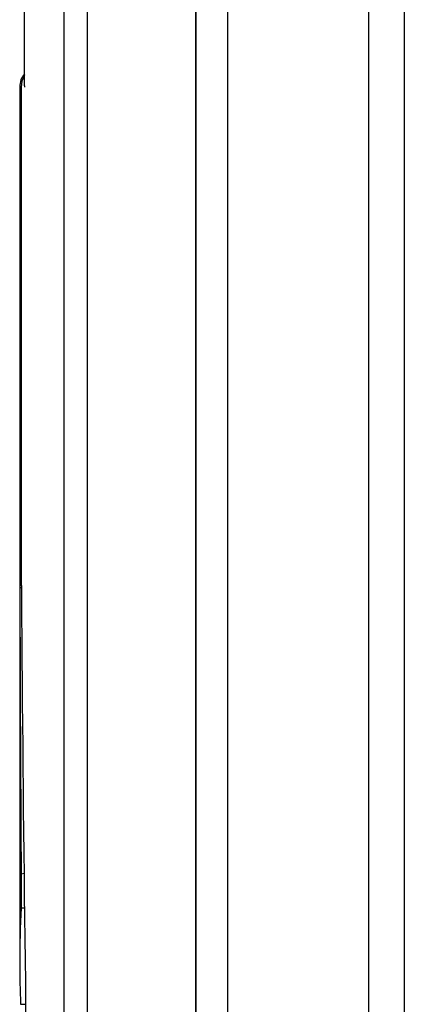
# Model space of a CAD drawing. Extents: x -4168 to 80734, y 199 to 57500.
# Tile 38 of 71: x 1667 to 2029, y 49101 to 50028. Entities that reach past the tile are written whole.
import ezdxf

# ---------------------------------------------------------------- set-up
doc = ezdxf.new("R2010")
doc.units = 0
doc.layers.get('0').update_dxf_attribs({"linetype": 'CONTINUOUS'})

msp = doc.modelspace()

# ---------------------------------------------------------------- linework, layer by layer
at = {"color": 104, "linetype": 'Continuous'}
for p, q in [((2028.74, 51407.48), (2028.74, 48817.28)), ((1708.27, 50994.18), (1708.27, 48817.28)), ((1832.54, 50994.18), (1832.54, 48817.28)), ((1832.67, 48878.28), (1832.67, 50994.18)), ((1862.53, 48878.28), (1862.53, 50994.18)), ((1995.44, 48878.28), (1995.44, 50994.18)), ((1730.14, 50674.64), (1730.14, 48817.28)), ((1671.22, 49965.87), (1671.22, 50260.7)), ((1666.79, 49964.73), (1666.79, 49139.84)), ((1668.14, 49964.73), (1668.14, 49504.95)), ((1668.14, 49504.95), (1668.24, 49505.58)), ((1668.14, 49504.95), (1668.25, 49504.94)), ((1666.94, 49493.13), (1668.33, 49493.13)), ((1668.14, 49223.41), (1670.83, 49224.27)), ((1668.14, 49223.41), (1668.14, 49191.48)), ((1668.14, 49191.48), (1671.21, 49191.36)), ((1667.58, 49100.58), (1672.37, 49100.58))]:
    msp.add_line(p, q, dxfattribs=at)
for centre, radius, start, end in [((1686.79, 49964.73), 20, 141.11213, 179.99999), ((1688.26, 49964.74), 20.11, 147.89932, 180.01728), ((1688.26, 49964.74), 20.11, 147.89944, 180.01722), ((1691.08, 49965.87), 19.86, 180.00048, 183.27841), ((1785.95, 49486.97), 119.17, 171.32587, 177.0404), ((62745.39, 49630.84), 61078.6, 180.129183, 180.382201), ((2653.46, 49139.74), 986.67, 176.99409, 179.9941), ((2637.13, 49139.79), 970.34, 179.99719, 182.31592)]:
    msp.add_arc(centre, radius, start, end, dxfattribs=at)
msp.add_ellipse((4414.39, 47388.28), major_axis=(554.59, -13124.67), ratio=0.205037, start_param=4.541701, end_param=4.591453, dxfattribs=at)

doc.saveas('drawing.dxf')
